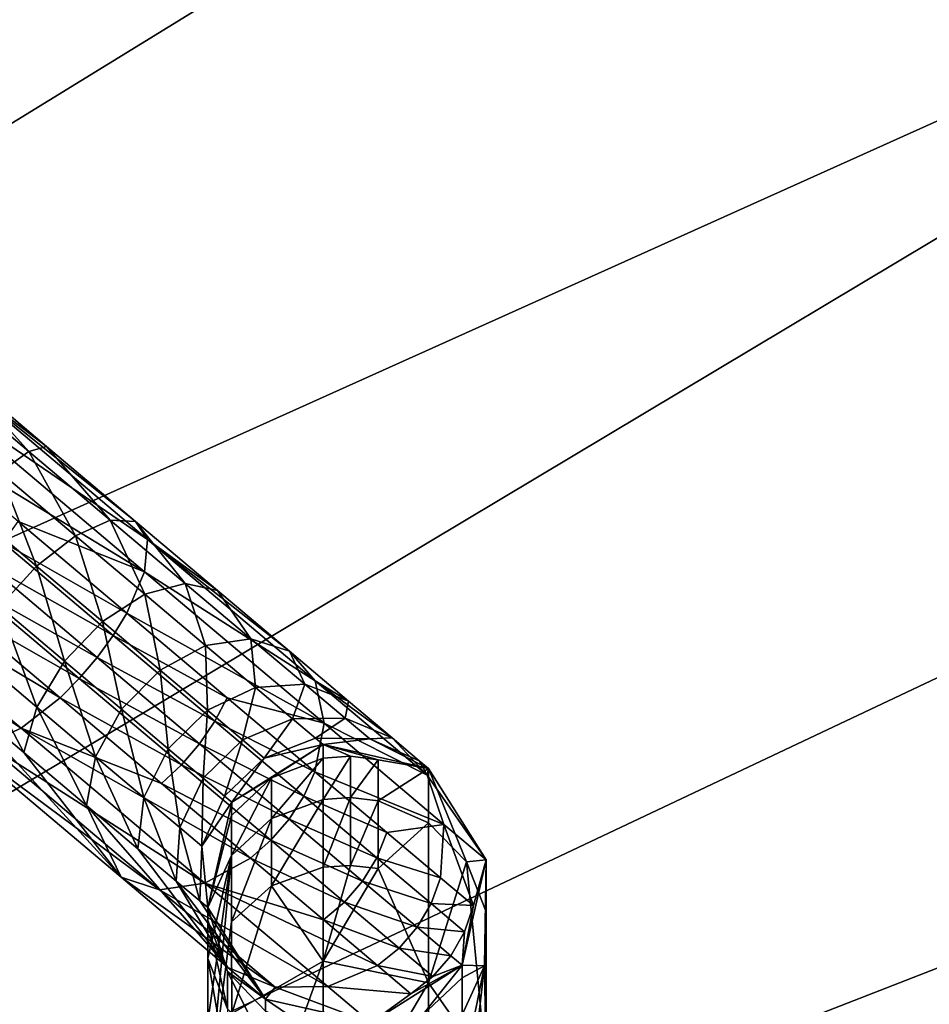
# Model space of a CAD drawing. Header units: metres. Extents: x 0 to 1004, y -708 to 0.
# Tile 39 of 98: x 184 to 226, y -127 to -81. Entities that reach past the tile are written whole.
import ezdxf

# ---------------------------------------------------------------- set-up
doc = ezdxf.new("R2010")
doc.units = ezdxf.units.M

msp = doc.modelspace()

# ---------------------------------------------------------------- linework, layer by layer
at = {"layer": 'top0123410'}
for points in [[(189.654022, -105.395943, 775.392456), (179.765701, -98.662003, 770.804382), (180.555267, -97.725426, 773.025085)], [(180.283142, -98.04821, 777.982056), (184.182281, -101.335304, 778.484375), (180.736969, -97.509888, 775.545532)], [(184.999527, -101.103355, 776.094727), (180.555267, -97.725426, 773.025085), (180.736969, -97.509888, 775.545532)], [(189.098267, -104.558723, 777.721008), (189.654022, -105.395943, 775.392456), (180.555267, -97.725426, 773.025085)], [(180.555267, -97.725426, 773.025085), (184.999527, -101.103355, 776.094727), (189.098267, -104.558723, 777.721008)], [(184.182281, -101.335304, 778.484375), (184.999527, -101.103355, 776.094727), (180.736969, -97.509888, 775.545532)], [(182.86647, -102.296349, 780.427856), (184.182281, -101.335304, 778.484375), (180.283142, -98.04821, 777.982056)], [(178.48848, -100.17704, 769.221497), (179.765701, -98.662003, 770.804382), (189.514206, -106.88028, 773.340759)], [(179.765701, -98.662003, 770.804382), (189.654022, -105.395943, 775.392456), (189.514206, -106.88028, 773.340759)], [(178.48848, -100.17704, 769.221497), (189.514206, -106.88028, 773.340759), (183.694321, -104.565727, 769.892212)], [(182.86647, -102.296349, 780.427856), (186.331543, -105.217522, 781.802734), (184.182281, -101.335304, 778.484375)], [(187.93158, -104.496063, 779.972046), (184.999527, -101.103355, 776.094727), (184.182281, -101.335304, 778.484375)], [(186.331543, -105.217522, 781.802734), (187.93158, -104.496063, 779.972046), (184.182281, -101.335304, 778.484375)], [(184.999527, -101.103355, 776.094727), (187.93158, -104.496063, 779.972046), (189.098267, -104.558723, 777.721008)], [(182.86647, -102.296349, 780.427856), (181.25238, -103.840195, 781.629333), (184.541779, -106.613251, 782.934509)], [(186.331543, -105.217522, 781.802734), (182.86647, -102.296349, 780.427856), (184.541779, -106.613251, 782.934509)], [(184.541779, -106.613251, 782.934509), (181.25238, -103.840195, 781.629333), (182.834732, -108.470764, 783.194946)], [(183.001862, -105.529991, 769.429199), (183.694321, -104.565727, 769.892212), (188.700104, -108.785751, 771.878357)], [(183.694321, -104.565727, 769.892212), (189.514206, -106.88028, 773.340759), (188.700104, -108.785751, 771.878357)], [(186.331543, -105.217522, 781.802734), (189.525024, -107.909714, 784.035278), (187.93158, -104.496063, 779.972046)], [(189.525024, -107.909714, 784.035278), (191.386993, -107.409081, 782.387634), (187.93158, -104.496063, 779.972046)], [(187.93158, -104.496063, 779.972046), (191.386993, -107.409081, 782.387634), (189.098267, -104.558723, 777.721008)], [(191.386993, -107.409081, 782.387634), (192.875748, -107.74324, 780.361816), (189.098267, -104.558723, 777.721008)], [(189.098267, -104.558723, 777.721008), (192.875748, -107.74324, 780.361816), (189.654022, -105.395943, 775.392456)], [(182.228912, -106.517105, 769.201599), (183.001862, -105.529991, 769.429199), (188.075348, -109.807091, 771.442261)], [(183.001862, -105.529991, 769.429199), (188.700104, -108.785751, 771.878357), (188.075348, -109.807091, 771.442261)], [(186.331543, -105.217522, 781.802734), (184.541779, -106.613251, 782.934509), (187.573334, -109.168938, 785.053772)], [(189.525024, -107.909714, 784.035278), (186.331543, -105.217522, 781.802734), (187.573334, -109.168938, 785.053772)], [(189.514206, -106.88028, 773.340759), (189.654022, -105.395943, 775.392456), (197.367661, -111.898773, 782.133484)], [(189.654022, -105.395943, 775.392456), (196.186722, -110.5345, 783.91571), (197.367661, -111.898773, 782.133484)], [(192.875748, -107.74324, 780.361816), (196.186722, -110.5345, 783.91571), (189.654022, -105.395943, 775.392456)], [(173.862122, -105.66481, 770.024292), (183.838867, -114.0755, 772.620056), (172.841873, -106.875031, 772.005859)], [(180.562302, -108.408707, 769.478088), (185.628647, -112.679771, 771.488342), (173.862122, -105.66481, 770.024292)], [(185.628647, -112.679771, 771.488342), (183.838867, -114.0755, 772.620056), (173.862122, -105.66481, 770.024292)], [(183.838867, -114.0755, 772.620056), (182.238846, -114.796951, 774.450806), (172.841873, -106.875031, 772.005859)], [(182.228912, -106.517105, 769.201599), (187.335678, -110.822258, 771.227905), (181.405182, -107.489128, 769.21814)], [(182.228912, -106.517105, 769.201599), (188.075348, -109.807091, 771.442261), (187.335678, -110.822258, 771.227905)], [(184.541779, -106.613251, 782.934509), (182.834732, -108.470764, 783.194946), (185.829025, -110.995041, 785.288208)], [(187.573334, -109.168938, 785.053772), (184.541779, -106.613251, 782.934509), (185.829025, -110.995041, 785.288208)], [(189.514206, -106.88028, 773.340759), (197.778671, -113.847473, 780.563171), (188.700104, -108.785751, 771.878357)], [(189.514206, -106.88028, 773.340759), (197.367661, -111.898773, 782.133484), (197.778671, -113.847473, 780.563171)], [(189.525024, -107.909714, 784.035278), (192.324142, -110.269447, 787.039734), (191.386993, -107.409081, 782.387634)], [(192.324142, -110.269447, 787.039734), (194.41568, -109.962357, 785.63855), (191.386993, -107.409081, 782.387634)], [(191.386993, -107.409081, 782.387634), (194.41568, -109.962357, 785.63855), (192.875748, -107.74324, 780.361816)], [(181.405182, -107.489128, 769.21814), (186.509537, -111.792244, 771.243408), (180.562302, -108.408707, 769.478088)], [(187.335678, -110.822258, 771.227905), (186.509537, -111.792244, 771.243408), (181.405182, -107.489128, 769.21814)], [(194.41568, -109.962357, 785.63855), (196.186722, -110.5345, 783.91571), (192.875748, -107.74324, 780.361816)], [(189.525024, -107.909714, 784.035278), (187.573334, -109.168938, 785.053772), (190.230515, -111.409019, 787.905945)], [(192.324142, -110.269447, 787.039734), (189.525024, -107.909714, 784.035278), (190.230515, -111.409019, 787.905945)], [(186.509537, -111.792244, 771.243408), (185.628647, -112.679771, 771.488342), (180.562302, -108.408707, 769.478088)], [(182.834732, -108.470764, 783.194946), (181.470306, -110.507271, 782.544434), (184.557678, -113.110008, 784.702759)], [(185.829025, -110.995041, 785.288208), (182.834732, -108.470764, 783.194946), (184.557678, -113.110008, 784.702759)], [(187.573334, -109.168938, 785.053772), (185.829025, -110.995041, 785.288208), (188.453552, -113.207588, 788.105286)], [(190.230515, -111.409019, 787.905945), (187.573334, -109.168938, 785.053772), (188.453552, -113.207588, 788.105286)], [(188.075348, -109.807091, 771.442261), (188.700104, -108.785751, 771.878357), (193.313522, -112.674988, 775.103516)], [(188.700104, -108.785751, 771.878357), (197.778671, -113.847473, 780.563171), (193.313522, -112.674988, 775.103516)], [(188.075348, -109.807091, 771.442261), (192.75116, -113.748932, 774.71106), (187.335678, -110.822258, 771.227905)], [(193.313522, -112.674988, 775.103516), (192.75116, -113.748932, 774.71106), (188.075348, -109.807091, 771.442261)], [(192.324142, -110.269447, 787.039734), (194.621246, -112.205986, 790.700806), (194.41568, -109.962357, 785.63855)], [(194.621246, -112.205986, 790.700806), (196.901215, -112.057732, 789.599915), (194.41568, -109.962357, 785.63855)], [(194.41568, -109.962357, 785.63855), (196.901215, -112.057732, 789.599915), (196.186722, -110.5345, 783.91571)], [(181.470306, -110.507271, 782.544434), (180.656219, -112.412743, 781.082031), (183.95282, -115.191864, 783.386658)], [(184.557678, -113.110008, 784.702759), (181.470306, -110.507271, 782.544434), (183.95282, -115.191864, 783.386658)], [(190.230515, -111.409019, 787.905945), (192.411163, -113.247368, 791.381348), (192.324142, -110.269447, 787.039734)], [(192.411163, -113.247368, 791.381348), (194.621246, -112.205986, 790.700806), (192.324142, -110.269447, 787.039734)], [(197.367661, -111.898773, 782.133484), (196.186722, -110.5345, 783.91571), (198.903931, -112.825172, 788.246277)], [(196.186722, -110.5345, 783.91571), (196.901215, -112.057732, 789.599915), (198.903931, -112.825172, 788.246277)], [(185.829025, -110.995041, 785.288208), (184.557678, -113.110008, 784.702759), (187.263763, -115.391327, 787.607422)], [(188.453552, -113.207588, 788.105286), (185.829025, -110.995041, 785.288208), (187.263763, -115.391327, 787.607422)], [(187.335678, -110.822258, 771.227905), (192.04216, -114.789963, 774.518127), (186.509537, -111.792244, 771.243408)], [(187.335678, -110.822258, 771.227905), (192.75116, -113.748932, 774.71106), (192.04216, -114.789963, 774.518127)], [(188.453552, -113.207588, 788.105286), (190.607391, -115.023338, 791.537964), (190.230515, -111.409019, 787.905945)], [(190.607391, -115.023338, 791.537964), (192.411163, -113.247368, 791.381348), (190.230515, -111.409019, 787.905945)], [(186.509537, -111.792244, 771.243408), (191.213791, -115.758072, 774.532104), (185.628647, -112.679771, 771.488342)], [(192.04216, -114.789963, 774.518127), (191.213791, -115.758072, 774.532104), (186.509537, -111.792244, 771.243408)], [(197.367661, -111.898773, 782.133484), (202.521606, -116.243698, 792.222412), (197.778671, -113.847473, 780.563171)], [(202.521606, -116.243698, 792.222412), (197.367661, -111.898773, 782.133484), (200.922958, -114.527275, 793.186951)], [(200.922958, -114.527275, 793.186951), (197.367661, -111.898773, 782.133484), (198.903931, -112.825172, 788.246277)], [(194.621246, -112.205986, 790.700806), (192.411163, -113.247368, 791.381348), (194.031494, -114.613365, 795.346436)], [(196.32814, -113.644943, 794.877686), (194.621246, -112.205986, 790.700806), (194.031494, -114.613365, 795.346436)], [(194.621246, -112.205986, 790.700806), (196.32814, -113.644943, 794.877686), (196.901215, -112.057732, 789.599915)], [(196.901215, -112.057732, 789.599915), (196.32814, -113.644943, 794.877686), (198.748093, -113.614716, 794.119385)], [(198.903931, -112.825172, 788.246277), (196.901215, -112.057732, 789.599915), (198.748093, -113.614716, 794.119385)], [(183.95282, -115.191864, 783.386658), (180.656219, -112.412743, 781.082031), (188.43425, -120.940765, 783.13562)], [(188.43425, -120.940765, 783.13562), (180.656219, -112.412743, 781.082031), (181.072144, -114.734299, 776.701782)], [(185.628647, -112.679771, 771.488342), (190.297867, -116.616058, 774.752502), (183.838867, -114.0755, 772.620056)], [(191.213791, -115.758072, 774.532104), (190.297867, -116.616058, 774.752502), (185.628647, -112.679771, 771.488342)], [(192.75116, -113.748932, 774.71106), (193.313522, -112.674988, 775.103516), (197.357208, -116.083939, 779.443909)], [(193.313522, -112.674988, 775.103516), (197.778671, -113.847473, 780.563171), (197.357208, -116.083939, 779.443909)], [(200.922958, -114.527275, 793.186951), (198.903931, -112.825172, 788.246277), (198.748093, -113.614716, 794.119385)], [(184.557678, -113.110008, 784.702759), (183.95282, -115.191864, 783.386658), (186.8423, -117.627792, 786.488159)], [(187.263763, -115.391327, 787.607422), (184.557678, -113.110008, 784.702759), (186.8423, -117.627792, 786.488159)], [(187.263763, -115.391327, 787.607422), (189.484558, -117.263512, 791.14679), (188.453552, -113.207588, 788.105286)], [(189.484558, -117.263512, 791.14679), (190.607391, -115.023338, 791.537964), (188.453552, -113.207588, 788.105286)], [(192.411163, -113.247368, 791.381348), (190.607391, -115.023338, 791.537964), (192.207809, -116.372543, 795.454346)], [(194.031494, -114.613365, 795.346436), (192.411163, -113.247368, 791.381348), (192.207809, -116.372543, 795.454346)], [(192.04216, -114.789963, 774.518127), (192.75116, -113.748932, 774.71106), (196.849533, -117.203987, 779.110168)], [(196.849533, -117.203987, 779.110168), (192.75116, -113.748932, 774.71106), (197.357208, -116.083939, 779.443909)], [(196.32814, -113.644943, 794.877686), (194.031494, -114.613365, 795.346436), (195.029373, -115.454605, 799.648743)], [(195.029373, -115.454605, 799.648743), (197.379318, -114.53112, 799.40979), (196.32814, -113.644943, 794.877686)], [(198.748093, -113.614716, 794.119385), (196.32814, -113.644943, 794.877686), (197.379318, -114.53112, 799.40979)], [(198.748093, -113.614716, 794.119385), (197.379318, -114.53112, 799.40979), (199.885498, -114.57357, 799.023193)], [(199.885498, -114.57357, 799.023193), (200.922958, -114.527275, 793.186951), (198.748093, -113.614716, 794.119385)], [(182.238846, -114.796951, 774.450806), (183.838867, -114.0755, 772.620056), (192.296844, -121.205818, 780.011597)], [(192.296844, -121.205818, 780.011597), (183.838867, -114.0755, 772.620056), (194.390457, -120.066246, 779.145386)], [(183.838867, -114.0755, 772.620056), (190.297867, -116.616058, 774.752502), (194.390457, -120.066246, 779.145386)], [(197.778671, -113.847473, 780.563171), (203.300659, -118.502678, 791.37262), (197.357208, -116.083939, 779.443909)], [(197.778671, -113.847473, 780.563171), (202.521606, -116.243698, 792.222412), (203.300659, -118.502678, 791.37262)], [(192.207809, -116.372543, 795.454346), (193.19342, -117.203445, 799.703735), (194.031494, -114.613365, 795.346436)], [(194.031494, -114.613365, 795.346436), (193.19342, -117.203445, 799.703735), (195.029373, -115.454605, 799.648743)], [(197.734283, -114.83036, 804.123047), (197.379318, -114.53112, 799.40979), (195.029373, -115.454605, 799.648743)], [(197.379318, -114.53112, 799.40979), (197.734283, -114.83036, 804.123047), (199.885498, -114.57357, 799.023193)], [(199.885498, -114.57357, 799.023193), (197.734283, -114.83036, 804.123047), (202.585617, -115.929039, 804.123047)], [(202.166367, -115.575508, 798.547852), (200.922958, -114.527275, 793.186951), (199.885498, -114.57357, 799.023193)], [(202.585617, -115.929039, 804.123047), (202.166367, -115.575508, 798.547852), (199.885498, -114.57357, 799.023193)], [(202.166367, -115.575508, 798.547852), (202.521606, -116.243698, 792.222412), (200.922958, -114.527275, 793.186951)], [(188.43425, -120.940765, 783.13562), (181.072144, -114.734299, 776.701782), (190.205292, -121.512909, 781.412781)], [(181.072144, -114.734299, 776.701782), (182.238846, -114.796951, 774.450806), (190.205292, -121.512909, 781.412781)], [(190.205292, -121.512909, 781.412781), (182.238846, -114.796951, 774.450806), (192.296844, -121.205818, 780.011597)], [(190.607391, -115.023338, 791.537964), (189.484558, -117.263512, 791.14679), (191.13472, -118.654655, 795.184875)], [(192.207809, -116.372543, 795.454346), (190.607391, -115.023338, 791.537964), (191.13472, -118.654655, 795.184875)], [(191.213791, -115.758072, 774.532104), (192.04216, -114.789963, 774.518127), (196.167435, -118.267685, 778.946045)], [(196.167435, -118.267685, 778.946045), (192.04216, -114.789963, 774.518127), (196.849533, -117.203987, 779.110168)], [(193.526672, -117.483406, 804.123047), (197.734283, -114.83036, 804.123047), (195.029373, -115.454605, 799.648743)], [(197.734283, -114.83036, 1726.297729), (193.526672, -117.483406, 1726.297729), (195.366333, -116.365723, 1737.782959)], [(197.734283, -114.83036, 1726.297729), (197.734283, -114.83036, 804.123047), (193.526672, -117.483406, 1726.297729)], [(197.734283, -114.83036, 804.123047), (193.526672, -117.483406, 804.123047), (193.526672, -117.483406, 1726.297729)], [(197.734283, -115.462807, 1737.881836), (197.734283, -114.83036, 1726.297729), (195.366333, -116.365723, 1737.782959)], [(197.734283, -115.462807, 1737.881836), (199.005219, -115.372002, 1737.891724), (197.734283, -114.83036, 1726.297729)], [(199.005219, -115.372002, 1737.891724), (200.269562, -115.529411, 1737.874512), (197.734283, -114.83036, 1726.297729)], [(197.734283, -114.83036, 1726.297729), (200.269562, -115.529411, 1737.874512), (202.585617, -115.929039, 1726.297729)], [(197.734283, -114.83036, 804.123047), (197.734283, -114.83036, 1726.297729), (202.585617, -115.929039, 804.123047)], [(197.734283, -114.83036, 1726.297729), (202.585617, -115.929039, 1726.297729), (202.585617, -115.929039, 804.123047)], [(186.8423, -117.627792, 786.488159), (183.95282, -115.191864, 783.386658), (188.43425, -120.940765, 783.13562)], [(186.8423, -117.627792, 786.488159), (189.213593, -119.626862, 790.267395), (187.263763, -115.391327, 787.607422)], [(189.213593, -119.626862, 790.267395), (189.484558, -117.263512, 791.14679), (187.263763, -115.391327, 787.607422)], [(195.029373, -115.454605, 799.648743), (193.19342, -117.203445, 799.703735), (193.526672, -117.483406, 804.123047)], [(197.734283, -117.352631, 1749.328247), (197.734283, -115.462807, 1737.881836), (195.366333, -118.239418, 1749.131592)], [(195.366333, -118.239418, 1749.131592), (197.734283, -115.462807, 1737.881836), (195.366333, -116.365723, 1737.782959)], [(197.734283, -115.462807, 1737.881836), (197.734283, -117.352631, 1749.328247), (199.005219, -115.372002, 1737.891724)], [(197.734283, -117.352631, 1749.328247), (199.005219, -117.263443, 1749.348022), (199.005219, -115.372002, 1737.891724)], [(199.005219, -115.372002, 1737.891724), (199.005219, -117.263443, 1749.348022), (200.269562, -115.529411, 1737.874512)], [(199.005219, -117.263443, 1749.348022), (200.269562, -117.418037, 1749.313721), (200.269562, -115.529411, 1737.874512)], [(200.269562, -115.529411, 1737.874512), (200.269562, -117.418037, 1749.313721), (202.585617, -115.929039, 1726.297729)], [(190.297867, -116.616058, 774.752502), (191.213791, -115.758072, 774.532104), (195.337097, -119.234146, 778.957947)], [(195.337097, -119.234146, 778.957947), (191.213791, -115.758072, 774.532104), (196.167435, -118.267685, 778.946045)], [(202.585617, -115.929039, 1726.297729), (200.269562, -117.418037, 1749.313721), (202.586227, -118.42569, 1749.090332)], [(202.521606, -116.243698, 792.222412), (202.166367, -115.575508, 798.547852), (202.585617, -115.929039, 804.123047)], [(205.239807, -120.137009, 804.123047), (202.521606, -116.243698, 792.222412), (202.585617, -115.929039, 804.123047)], [(204.331573, -120.22216, 1748.692139), (205.239807, -120.137009, 1726.297729), (202.585617, -115.929039, 1726.297729)], [(202.586227, -118.42569, 1749.090332), (204.331573, -120.22216, 1748.692139), (202.585617, -115.929039, 1726.297729)], [(202.585617, -115.929039, 804.123047), (202.585617, -115.929039, 1726.297729), (205.239807, -120.137009, 804.123047)], [(202.585617, -115.929039, 1726.297729), (205.239807, -120.137009, 1726.297729), (205.239807, -120.137009, 804.123047)], [(191.13472, -118.654655, 795.184875), (192.15097, -119.511383, 799.566406), (192.207809, -116.372543, 795.454346)], [(192.15097, -119.511383, 799.566406), (193.19342, -117.203445, 799.703735), (192.207809, -116.372543, 795.454346)], [(195.366333, -116.365723, 1737.782959), (193.526672, -117.483406, 1726.297729), (193.526245, -118.1007, 1737.592896)], [(193.526245, -118.1007, 1737.592896), (193.526245, -119.94339, 1748.753906), (195.366333, -116.365723, 1737.782959)], [(193.526245, -119.94339, 1748.753906), (195.366333, -118.239418, 1749.131592), (195.366333, -116.365723, 1737.782959)], [(197.357208, -116.083939, 779.443909), (200.675705, -118.881531, 784.732788), (196.849533, -117.203987, 779.110168)], [(197.357208, -116.083939, 779.443909), (203.300659, -118.502678, 791.37262), (200.675705, -118.881531, 784.732788)], [(203.300659, -118.502678, 791.37262), (202.521606, -116.243698, 792.222412), (205.239807, -120.137009, 804.123047)], [(194.390457, -120.066246, 779.145386), (190.297867, -116.616058, 774.752502), (195.337097, -119.234146, 778.957947)], [(189.484558, -117.263512, 791.14679), (189.213593, -119.626862, 790.267395), (190.975601, -121.112282, 794.579163)], [(191.13472, -118.654655, 795.184875), (189.484558, -117.263512, 791.14679), (190.975601, -121.112282, 794.579163)], [(193.19342, -117.203445, 799.703735), (192.15097, -119.511383, 799.566406), (193.526672, -117.483406, 804.123047)], [(197.734283, -120.477341, 1760.500854), (197.734283, -117.352631, 1749.328247), (195.366333, -121.337448, 1760.208984)], [(195.366333, -121.337448, 1760.208984), (197.734283, -117.352631, 1749.328247), (195.366333, -118.239418, 1749.131592)], [(200.212921, -120.039413, 784.470581), (196.167435, -118.267685, 778.946045), (196.849533, -117.203987, 779.110168)], [(200.675705, -118.881531, 784.732788), (200.212921, -120.039413, 784.470581), (196.849533, -117.203987, 779.110168)], [(197.734283, -117.352631, 1749.328247), (197.734283, -120.477341, 1760.500854), (199.005219, -117.263443, 1749.348022)], [(197.734283, -120.477341, 1760.500854), (199.005219, -120.390831, 1760.530273), (199.005219, -117.263443, 1749.348022)], [(199.005219, -117.263443, 1749.348022), (199.005219, -120.390831, 1760.530273), (200.269562, -117.418037, 1749.313721)], [(188.43425, -120.940765, 783.13562), (193.353302, -125.087685, 792.764771), (186.8423, -117.627792, 786.488159)], [(193.353302, -125.087685, 792.764771), (189.213593, -119.626862, 790.267395), (186.8423, -117.627792, 786.488159)], [(193.526672, -117.483406, 804.123047), (192.15097, -119.511383, 799.566406), (192.427048, -122.33548, 804.123047)], [(193.526672, -117.483406, 1726.297729), (192.427048, -122.33548, 1726.297729), (193.526245, -118.1007, 1737.592896)], [(193.526672, -117.483406, 1726.297729), (193.526672, -117.483406, 804.123047), (192.427048, -122.33548, 1726.297729)], [(193.526672, -117.483406, 804.123047), (192.427048, -122.33548, 804.123047), (192.427048, -122.33548, 1726.297729)], [(199.005219, -120.390831, 1760.530273), (200.269562, -120.540779, 1760.47937), (200.269562, -117.418037, 1749.313721)], [(200.269562, -117.418037, 1749.313721), (200.269562, -120.540779, 1760.47937), (202.586227, -118.42569, 1749.090332)], [(193.526245, -118.1007, 1737.592896), (192.427048, -122.33548, 1726.297729), (193.526245, -119.94339, 1748.753906)], [(195.366333, -121.337448, 1760.208984), (195.366333, -118.239418, 1749.131592), (193.526245, -122.990166, 1759.647949)], [(195.366333, -118.239418, 1749.131592), (193.526245, -119.94339, 1748.753906), (193.526245, -122.990166, 1759.647949)], [(196.167435, -118.267685, 778.946045), (199.552872, -121.121712, 784.341614), (195.337097, -119.234146, 778.957947)], [(199.552872, -121.121712, 784.341614), (196.167435, -118.267685, 778.946045), (200.212921, -120.039413, 784.470581)], [(190.975601, -121.112282, 794.579163), (192.060715, -122.027069, 799.257568), (191.13472, -118.654655, 795.184875)], [(192.060715, -122.027069, 799.257568), (192.15097, -119.511383, 799.566406), (191.13472, -118.654655, 795.184875)], [(202.586227, -118.42569, 1749.090332), (200.269562, -120.540779, 1760.47937), (202.585617, -125.795547, 1770.802612)], [(203.300659, -118.502678, 791.37262), (203.141541, -120.960304, 790.766846), (200.675705, -118.881531, 784.732788)], [(202.586227, -118.42569, 1749.090332), (202.585617, -125.795547, 1770.802612), (204.331573, -120.22216, 1748.692139)], [(203.141541, -120.960304, 790.766846), (203.300659, -118.502678, 791.37262), (204.66011, -122.240501, 797.314087)], [(204.66011, -122.240501, 797.314087), (203.300659, -118.502678, 791.37262), (205.239807, -120.137009, 804.123047)], [(200.675705, -118.881531, 784.732788), (203.141541, -120.960304, 790.766846), (200.212921, -120.039413, 784.470581)], [(190.975601, -121.112282, 794.579163), (189.213593, -119.626862, 790.267395), (193.353302, -125.087685, 792.764771)], [(192.15097, -119.511383, 799.566406), (192.060715, -122.027069, 799.257568), (192.427048, -122.33548, 804.123047)], [(195.337097, -119.234146, 778.957947), (198.720947, -122.08683, 784.351013), (194.390457, -120.066246, 779.145386)], [(199.552872, -121.121712, 784.341614), (198.720947, -122.08683, 784.351013), (195.337097, -119.234146, 778.957947)], [(197.7491, -122.897682, 784.49823), (192.296844, -121.205818, 780.011597), (194.390457, -120.066246, 779.145386)], [(192.427048, -122.33548, 1726.297729), (192.427139, -124.680328, 1747.703735), (193.526245, -119.94339, 1748.753906)], [(193.526245, -122.990166, 1759.647949), (193.526245, -119.94339, 1748.753906), (192.427048, -131.601761, 1768.095215)], [(192.427048, -131.601761, 1768.095215), (193.526245, -119.94339, 1748.753906), (192.427139, -127.584625, 1758.088257)], [(193.526245, -119.94339, 1748.753906), (192.427139, -124.680328, 1747.703735), (192.427139, -127.584625, 1758.088257)], [(198.720947, -122.08683, 784.351013), (197.7491, -122.897682, 784.49823), (194.390457, -120.066246, 779.145386)], [(200.212921, -120.039413, 784.470581), (202.712097, -122.146301, 790.586243), (199.552872, -121.121712, 784.341614)], [(203.141541, -120.960304, 790.766846), (202.712097, -122.146301, 790.586243), (200.212921, -120.039413, 784.470581)], [(197.734283, -124.799805, 1771.266968), (197.734283, -120.477341, 1760.500854), (195.366333, -121.337448, 1760.208984)], [(197.734283, -120.477341, 1760.500854), (197.734283, -124.799805, 1771.266968), (199.005219, -120.390831, 1760.530273)], [(197.734283, -124.799805, 1771.266968), (200.269562, -120.540779, 1760.47937), (199.005219, -120.390831, 1760.530273)], [(200.269562, -120.540779, 1760.47937), (197.734283, -124.799805, 1771.266968), (202.585617, -125.795547, 1770.802612)], [(202.585617, -125.795547, 1770.802612), (205.239807, -129.609268, 1769.024292), (204.331573, -120.22216, 1748.692139)], [(205.239807, -120.137009, 804.123047), (204.14093, -124.98925, 804.123047), (204.66011, -122.240501, 797.314087)], [(204.14093, -124.98925, 1726.297729), (205.239807, -120.137009, 1726.297729), (205.172897, -125.009163, 1747.630859)], [(205.239807, -120.137009, 804.123047), (205.239807, -120.137009, 1726.297729), (204.14093, -124.98925, 804.123047)], [(205.239807, -120.137009, 1726.297729), (204.14093, -124.98925, 1726.297729), (204.14093, -124.98925, 804.123047)], [(205.239899, -122.533974, 1748.179565), (205.239807, -120.137009, 1726.297729), (204.331573, -120.22216, 1748.692139)], [(205.239807, -129.609268, 1769.024292), (205.239899, -122.533974, 1748.179565), (204.331573, -120.22216, 1748.692139)], [(205.239807, -120.137009, 1726.297729), (205.239899, -122.533974, 1748.179565), (205.172897, -125.009163, 1747.630859)], [(190.205292, -121.512909, 781.412781), (195.528168, -126.000244, 791.832397), (188.43425, -120.940765, 783.13562)], [(195.528168, -126.000244, 791.832397), (193.353302, -125.087685, 792.764771), (188.43425, -120.940765, 783.13562)], [(202.712097, -122.146301, 790.586243), (203.141541, -120.960304, 790.766846), (204.66011, -122.240501, 797.314087)], [(192.296844, -121.205818, 780.011597), (197.94812, -125.970016, 791.074097), (190.205292, -121.512909, 781.412781)], [(192.060715, -122.027069, 799.257568), (190.975601, -121.112282, 794.579163), (195.080597, -126.543861, 804.123047)], [(195.080597, -126.543861, 804.123047), (190.975601, -121.112282, 794.579163), (193.353302, -125.087685, 792.764771)], [(197.7491, -122.897682, 784.49823), (200.244766, -125.001595, 790.605286), (192.296844, -121.205818, 780.011597)], [(200.244766, -125.001595, 790.605286), (197.94812, -125.970016, 791.074097), (192.296844, -121.205818, 780.011597)], [(195.366333, -121.337448, 1760.208984), (193.526245, -122.990166, 1759.647949), (193.526672, -127.204285, 1770.145752)], [(197.734283, -124.799805, 1771.266968), (195.366333, -121.337448, 1760.208984), (193.526672, -127.204285, 1770.145752)], [(199.552872, -121.121712, 784.341614), (202.068451, -123.242416, 790.497437), (198.720947, -122.08683, 784.351013)], [(202.712097, -122.146301, 790.586243), (202.068451, -123.242416, 790.497437), (199.552872, -121.121712, 784.341614)], [(197.94812, -125.970016, 791.074097), (195.528168, -126.000244, 791.832397), (190.205292, -121.512909, 781.412781)], [(192.427048, -122.33548, 804.123047), (192.060715, -122.027069, 799.257568), (195.080597, -126.543861, 804.123047)], [(195.080597, -126.543861, 1726.297729), (193.335449, -125.277679, 1736.806885), (192.427048, -122.33548, 1726.297729)], [(193.335449, -125.277679, 1736.806885), (192.427139, -122.923813, 1737.064697), (192.427048, -122.33548, 1726.297729)], [(192.427048, -122.33548, 1726.297729), (192.427139, -122.923813, 1737.064697), (192.427139, -124.680328, 1747.703735)], [(192.427048, -122.33548, 1726.297729), (192.427048, -122.33548, 804.123047), (195.080597, -126.543861, 1726.297729)], [(192.427048, -122.33548, 804.123047), (195.080597, -126.543861, 804.123047), (195.080597, -126.543861, 1726.297729)], [(198.720947, -122.08683, 784.351013), (201.235336, -124.206535, 790.503845), (197.7491, -122.897682, 784.49823)], [(202.068451, -123.242416, 790.497437), (201.235336, -124.206535, 790.503845), (198.720947, -122.08683, 784.351013)], [(204.251205, -123.44381, 797.221985), (202.068451, -123.242416, 790.497437), (202.712097, -122.146301, 790.586243)], [(204.66011, -122.240501, 797.314087), (204.251205, -123.44381, 797.221985), (202.712097, -122.146301, 790.586243)], [(204.14093, -124.98925, 804.123047), (204.251205, -123.44381, 797.221985), (204.66011, -122.240501, 797.314087)], [(205.172897, -125.009163, 1747.630859), (205.239899, -122.533974, 1748.179565), (205.239807, -129.609268, 1769.024292)], [(193.526672, -127.204285, 1770.145752), (193.526245, -122.990166, 1759.647949), (192.427048, -131.601761, 1768.095215)], [(192.427139, -122.923813, 1737.064697), (193.335449, -126.992142, 1747.191162), (192.427139, -124.680328, 1747.703735)], [(192.427139, -122.923813, 1737.064697), (193.335449, -125.277679, 1736.806885), (193.335449, -126.992142, 1747.191162)], [(201.235336, -124.206535, 790.503845), (200.244766, -125.001595, 790.605286), (197.7491, -122.897682, 784.49823)], [(203.617645, -124.548439, 797.176758), (201.235336, -124.206535, 790.503845), (202.068451, -123.242416, 790.497437)], [(203.617645, -124.548439, 797.176758), (202.068451, -123.242416, 790.497437), (204.251205, -123.44381, 797.221985)], [(204.14093, -124.98925, 804.123047), (203.617645, -124.548439, 797.176758), (204.251205, -123.44381, 797.221985)], [(200.244766, -125.001595, 790.605286), (201.235336, -124.206535, 790.503845), (202.783798, -125.51194, 797.180054)], [(202.783798, -125.51194, 797.180054), (201.235336, -124.206535, 790.503845), (203.617645, -124.548439, 797.176758)], [(204.14093, -124.98925, 804.123047), (202.783798, -125.51194, 797.180054), (203.617645, -124.548439, 797.176758)], [(192.427139, -124.680328, 1747.703735), (193.335449, -129.826904, 1757.327148), (192.427139, -127.584625, 1758.088257)], [(192.427139, -124.680328, 1747.703735), (193.335449, -126.992142, 1747.191162), (193.335449, -129.826904, 1757.327148)], [(197.734283, -134.025787, 1791.052124), (197.734283, -124.799805, 1771.266968), (193.526672, -136.430267, 1789.930908)], [(197.734283, -124.799805, 1771.266968), (193.526672, -127.204285, 1770.145752), (193.526672, -136.430267, 1789.930908)], [(197.734283, -124.799805, 1771.266968), (197.734283, -134.025787, 1791.052124), (202.585617, -125.795547, 1770.802612)], [(201.781693, -126.297279, 797.23175), (197.94812, -125.970016, 791.074097), (200.244766, -125.001595, 790.605286)], [(199.932739, -127.643112, 804.123047), (201.781693, -126.297279, 797.23175), (204.14093, -124.98925, 804.123047)], [(199.932739, -127.643112, 1726.297729), (204.14093, -124.98925, 1726.297729), (202.30069, -127.296494, 1736.585815)], [(204.14093, -124.98925, 804.123047), (204.14093, -124.98925, 1726.297729), (199.932739, -127.643112, 804.123047)], [(204.14093, -124.98925, 1726.297729), (199.932739, -127.643112, 1726.297729), (199.932739, -127.643112, 804.123047)], [(202.783798, -125.51194, 797.180054), (201.781693, -126.297279, 797.23175), (200.244766, -125.001595, 790.605286)], [(201.781693, -126.297279, 797.23175), (202.783798, -125.51194, 797.180054), (204.14093, -124.98925, 804.123047)], [(202.30069, -127.296494, 1736.585815), (204.14093, -124.98925, 1726.297729), (204.140778, -125.561523, 1736.775879)], [(204.14093, -124.98925, 1726.297729), (205.172897, -125.009163, 1747.630859), (204.140778, -125.561523, 1736.775879)], [(204.140778, -130.09729, 1757.235352), (205.172897, -125.009163, 1747.630859), (204.14093, -134.006897, 1766.973633)], [(204.140778, -125.561523, 1736.775879), (205.172897, -125.009163, 1747.630859), (204.140778, -127.270912, 1747.129395)], [(205.172897, -125.009163, 1747.630859), (204.140778, -130.09729, 1757.235352), (204.140778, -127.270912, 1747.129395)], [(204.14093, -134.006897, 1766.973633), (205.172897, -125.009163, 1747.630859), (205.239807, -129.609268, 1769.024292)], [(195.080795, -127.106834, 1736.606567), (193.335449, -125.277679, 1736.806885), (195.080597, -126.543861, 1726.297729)], [(193.335449, -126.992142, 1747.191162), (193.335449, -125.277679, 1736.806885), (195.080795, -128.78862, 1746.792969)], [(195.080795, -128.78862, 1746.792969), (193.335449, -125.277679, 1736.806885), (195.080795, -127.106834, 1736.606567)], [(195.080597, -126.543861, 804.123047), (193.353302, -125.087685, 792.764771), (195.528168, -126.000244, 791.832397)], [(195.528168, -126.000244, 791.832397), (197.94812, -125.970016, 791.074097), (199.932739, -127.643112, 804.123047)], [(197.734283, -134.025787, 1791.052124), (202.585617, -135.02153, 1790.587769), (202.585617, -125.795547, 1770.802612)], [(197.94812, -125.970016, 791.074097), (201.781693, -126.297279, 797.23175), (199.932739, -127.643112, 804.123047)], [(204.140778, -125.561523, 1736.775879), (204.140778, -127.270912, 1747.129395), (202.30069, -127.296494, 1736.585815)], [(202.585617, -125.795547, 1770.802612), (202.585617, -135.02153, 1790.587769), (205.239807, -129.609268, 1769.024292)], [(199.932739, -127.643112, 804.123047), (195.080597, -126.543861, 804.123047), (195.528168, -126.000244, 791.832397)], [(197.397461, -128.132813, 1736.494263), (195.080795, -127.106834, 1736.606567), (195.080597, -126.543861, 1726.297729)], [(195.080597, -126.543861, 1726.297729), (199.932739, -127.643112, 1726.297729), (197.397461, -128.132813, 1736.494263)], [(195.080597, -126.543861, 1726.297729), (195.080597, -126.543861, 804.123047), (199.932739, -127.643112, 1726.297729)], [(195.080597, -126.543861, 804.123047), (199.932739, -127.643112, 804.123047), (199.932739, -127.643112, 1726.297729)]]:
    msp.add_3dface(points, dxfattribs=at)
at = {"layer": 'top0123459'}
for points in [[(994.049377, -10, 90), (217.024673, -653.266907, 90), (10, -10, 90)], [(217.024673, -653.266907, 90), (10, -694.05426, 90), (10, -10, 90)], [(787.024658, -653.266907, 90), (217.024673, -653.266907, 90), (994.049377, -10, 90)], [(166.596939, -64.034714, 117.22039), (71.243011, -126.71492, 116.126305), (214.452957, -67.146965, 117.166069)], [(71.243011, -126.71492, 116.126305), (67.721138, -157.298203, 115.592468), (214.452957, -67.146965, 117.166069)], [(214.452957, -67.146965, 117.166069), (67.721138, -157.298203, 115.592468), (262.337708, -69.780937, 117.120087)], [(67.721138, -157.298203, 115.592468), (64.753654, -187.940216, 115.05761), (262.337708, -69.780937, 117.120087)], [(262.337708, -69.780937, 117.120087), (64.753654, -187.940216, 115.05761), (310.246368, -71.936363, 117.082466)], [(64.753654, -187.940216, 115.05761), (358.174194, -73.613029, 117.0532), (310.246368, -71.936363, 117.082466)], [(64.753654, -187.940216, 115.05761), (62.34153, -218.630936, 114.521904), (358.174194, -73.613029, 117.0532)], [(62.34153, -218.630936, 114.521904), (406.116364, -74.810768, 117.032295), (358.174194, -73.613029, 117.0532)], [(60.485558, -249.360291, 113.985519), (59.186348, -280.118225, 113.448639), (406.116364, -74.810768, 117.032295)], [(406.116364, -74.810768, 117.032295), (59.186348, -280.118225, 113.448639), (489.911316, -508.234344, 109.46685)], [(62.34153, -218.630936, 114.521904), (60.485558, -249.360291, 113.985519), (406.116364, -74.810768, 117.032295)]]:
    msp.add_3dface(points, dxfattribs=at)

doc.saveas('drawing.dxf')
